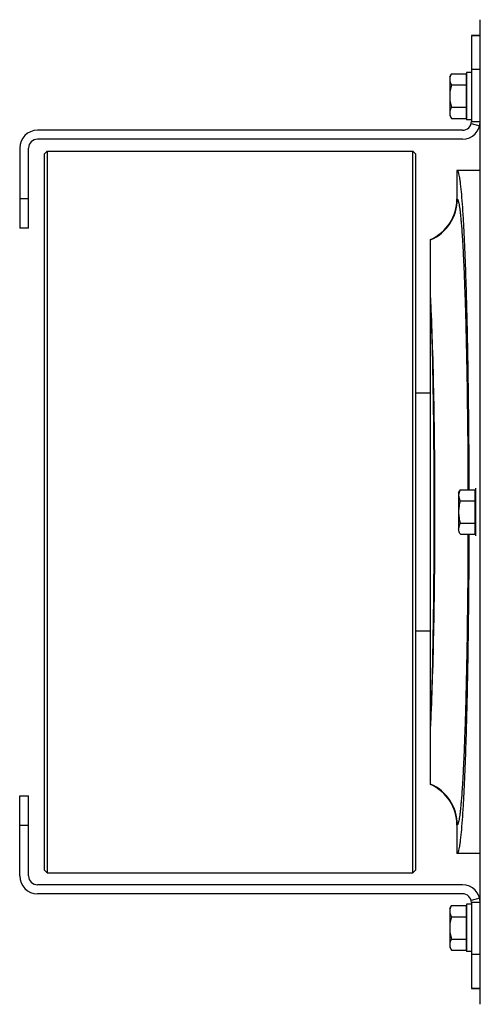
# Model space of a CAD drawing. Extents: x -1490 to 1181, y 8 to 1663.
# Tile 37 of 72: x -905 to -750, y 1327 to 1659. Entities that reach past the tile are written whole.
import ezdxf

# ---------------------------------------------------------------- set-up
doc = ezdxf.new("R2010")
doc.units = 0
doc.header["$LTSCALE"] = 65.395
doc.layers.get('0').update_dxf_attribs({"linetype": 'CONTINUOUS'})

msp = doc.modelspace()

# ---------------------------------------------------------------- linework, layer by layer
at = {"color": 6, "linetype": 'CONTINUOUS'}
for p, q in [((-750.07, 1327.16), (-750.07, 1658.61)), ((-754.67, 1640.88), (-754.67, 1624.88)), ((-753.07, 1640.88), (-754.67, 1640.88)), ((-760.37, 1639.38), (-759.79, 1640.39)), ((-760.37, 1639.38), (-760.37, 1626.38)), ((-759.79, 1640.39), (-754.87, 1640.39)), ((-759.79, 1636.64), (-754.87, 1636.64)), ((-759.79, 1629.13), (-754.87, 1629.13)), ((-760.37, 1626.38), (-759.79, 1625.38)), ((-759.79, 1625.38), (-754.87, 1625.38)), ((-753.07, 1624.88), (-754.67, 1624.88)), ((-757.92, 1607.88), (-757.92, 1598.3)), ((-750.07, 1607.88), (-757.92, 1607.88)), ((-766.82, 1566.41), (-766.82, 1584.6)), ((-766.82, 1423.06), (-766.82, 1562.7)), ((-766.82, 1532.88), (-771.82, 1532.88)), ((-757.37, 1499.38), (-756.79, 1500.39)), ((-757.37, 1499.38), (-757.37, 1487.25)), ((-756.79, 1500.39), (-751.87, 1500.39)), ((-756.79, 1496.64), (-751.87, 1496.64)), ((-756.79, 1489.13), (-751.87, 1489.13)), ((-756.79, 1485.38), (-751.87, 1485.38)), ((-771.82, 1452.88), (-766.82, 1452.88)), ((-766.82, 1401.16), (-766.82, 1419.36)), ((-757.92, 1387.47), (-757.92, 1377.89)), ((-750.07, 1377.88), (-757.92, 1377.88)), ((-760.37, 1359.38), (-759.79, 1360.39)), ((-760.37, 1359.38), (-760.37, 1346.38)), ((-759.79, 1360.39), (-754.87, 1360.39)), ((-754.67, 1360.88), (-754.67, 1344.88)), ((-753.07, 1360.88), (-754.67, 1360.88)), ((-759.79, 1356.64), (-754.87, 1356.64)), ((-759.79, 1349.13), (-754.87, 1349.13)), ((-760.37, 1346.38), (-759.79, 1345.38)), ((-759.79, 1345.38), (-754.87, 1345.38)), ((-753.07, 1344.88), (-754.67, 1344.88))]:
    msp.add_line(p, q, dxfattribs=at)
at = {"color": 7, "linetype": 'CONTINUOUS'}
for p, q in [((-753.07, 1653.24), (-753.07, 1624.38)), ((-753.07, 1653.24), (-750.07, 1653.24)), ((-756.07, 1621.38), (-899.07, 1621.38)), ((-756.07, 1618.38), (-899.07, 1618.38)), ((-905.07, 1615.38), (-905.07, 1588.38)), ((-902.07, 1588.38), (-902.07, 1615.38)), ((-896.82, 1613.38), (-895.82, 1614.38)), ((-895.82, 1614.38), (-895.82, 1371.38)), ((-895.82, 1614.38), (-772.82, 1614.38)), ((-772.82, 1371.38), (-772.82, 1614.38)), ((-771.82, 1613.38), (-772.82, 1614.38)), ((-896.82, 1613.38), (-896.82, 1372.38)), ((-771.82, 1372.38), (-771.82, 1613.38)), ((-902.07, 1588.38), (-905.07, 1588.38)), ((-905.07, 1370.38), (-905.07, 1397.38)), ((-905.07, 1397.38), (-902.07, 1397.38)), ((-902.07, 1370.38), (-902.07, 1397.38)), ((-896.82, 1372.38), (-895.82, 1371.38)), ((-771.82, 1372.38), (-772.82, 1371.38)), ((-895.82, 1371.38), (-772.82, 1371.38)), ((-756.07, 1367.38), (-899.07, 1367.38)), ((-756.07, 1364.38), (-899.07, 1364.38)), ((-753.07, 1361.38), (-753.07, 1332.53)), ((-753.07, 1332.53), (-750.07, 1332.53))]:
    msp.add_line(p, q, dxfattribs=at)
at = {"color": 9, "linetype": 'CONTINUOUS'}
for p, q in [((-750.07, 1653.24), (-753.07, 1653.24)), ((-750.07, 1641.84), (-753.07, 1641.84)), ((-753.07, 1624.38), (-750.07, 1624.38)), ((-753.17, 1623.61), (-750.28, 1622.83)), ((-905.07, 1598.38), (-902.07, 1598.38)), ((-757.92, 1598.3), (-757.81, 1598.22)), ((-902.07, 1387.38), (-905.07, 1387.38)), ((-757.81, 1387.55), (-757.92, 1387.47)), ((-750.28, 1362.94), (-753.17, 1362.16)), ((-750.07, 1361.38), (-753.07, 1361.38)), ((-750.07, 1343.92), (-753.07, 1343.92)), ((-750.07, 1332.53), (-753.07, 1332.53))]:
    msp.add_line(p, q, dxfattribs=at)
at = {"color": 2, "linetype": 'CONTINUOUS'}
for p, q in [((-754.87, 1640.39), (-754.87, 1625.38)), ((-766.82, 1562.7), (-766.82, 1566.41)), ((-751.87, 1500.39), (-751.87, 1485.38)), ((-751.67, 1500.88), (-751.67, 1484.88)), ((-766.82, 1419.36), (-766.82, 1423.06)), ((-754.87, 1360.39), (-754.87, 1345.38))]:
    msp.add_line(p, q, dxfattribs=at)
at = {"color": 6, "linetype": 'CONTINUOUS'}
for centre, radius, start, end in [((-756.87, 1627.39), 3.52, 194.9704, 197.6297), ((-772.91, 1598.3), 14.99, 293.9669, 0.0065), ((-772.91, 1387.47), 14.99, 359.9935, 66.0331), ((-756.87, 1347.39), 3.52, 194.9704, 197.6297)]:
    msp.add_arc(centre, radius, start, end, dxfattribs=at)
at = {"color": 7, "linetype": 'CONTINUOUS'}
for centre, radius, start, end in [((-756.07, 1624.38), 6, 270, 360), ((-756.07, 1624.38), 3, 270, 360), ((-899.07, 1615.38), 6, 90, 180), ((-899.07, 1615.38), 3, 90, 180), ((-899.07, 1370.38), 6, 180, 270), ((-899.07, 1370.38), 3, 180, 270), ((-756.07, 1361.38), 6, 0, 90), ((-756.07, 1361.38), 3, 0, 90)]:
    msp.add_arc(centre, radius, start, end, dxfattribs=at)
at = {"color": 9, "linetype": 'CONTINUOUS'}
for centre, start, end in [((-772.82, 1598.23), 293.5647, 359.9425), ((-772.82, 1387.53), 0.0575, 66.4353)]:
    msp.add_arc(centre, 15.01, start, end, dxfattribs=at)
at = {"color": 2, "linetype": 'CONTINUOUS'}
for centre, radius, start, end in [((-1314.65, 1539.97), 548.46, 2.3788, 2.762), ((-765.29, 1556.61), 6.28, 102.577, 104.1177), ((-765.29, 1429.15), 6.28, 255.8822, 257.4264), ((-1340.49, 1446.94), 574.33, 357.24782, 357.61378)]:
    msp.add_arc(centre, radius, start, end, dxfattribs=at)
at = {"color": 6, "linetype": 'CONTINUOUS'}
for points, knots in [([(-759.79, 1640.39), (-759.96, 1640.09), (-760.25, 1639.5), (-760.37, 1638.83), (-760.37, 1638.51)], [0, 0, 0, 0, 0.514934, 1, 1, 1, 1]), ([(-760.37, 1638.51), (-760.37, 1638.19), (-760.25, 1637.53), (-759.96, 1636.93), (-759.79, 1636.64)], [0, 0, 0, 0, 0.485066, 1, 1, 1, 1]), ([(-759.79, 1636.64), (-759.97, 1636.03), (-760.26, 1634.79), (-760.37, 1633.52), (-760.37, 1632.88)], [0, 0, 0, 0, 0.500107, 1, 1, 1, 1]), ([(-760.37, 1632.88), (-760.37, 1632.25), (-760.26, 1630.98), (-759.97, 1629.74), (-759.79, 1629.13)], [0, 0, 0, 0, 0.499893, 1, 1, 1, 1]), ([(-759.79, 1629.13), (-759.96, 1628.84), (-760.25, 1628.24), (-760.37, 1627.57), (-760.37, 1627.25)], [0, 0, 0, 0, 0.514934, 1, 1, 1, 1]), ([(-760.37, 1627.25), (-760.37, 1627.19), (-760.36, 1626.93), (-760.32, 1626.67), (-760.27, 1626.48)], [0, 0, 0, 0, 0.248173, 1, 1, 1, 1]), ([(-760.22, 1626.32), (-760.2, 1626.24), (-760.08, 1625.92), (-759.92, 1625.6), (-759.79, 1625.38)], [0, 0, 0, 0, 0.243705, 1, 1, 1, 1]), ([(-757.92, 1607.88), (-757.85, 1607.88), (-757.73, 1607.77), (-757.63, 1607.58), (-757.53, 1607.36), (-757.44, 1607.07), (-757.31, 1606.56), (-757.15, 1605.77), (-756.97, 1604.64), (-756.71, 1602.63), (-756.4, 1599.53), (-756.07, 1595.1), (-755.75, 1589.76), (-755.44, 1583.57), (-755.16, 1576.58), (-754.9, 1568.84), (-754.66, 1560.44), (-754.46, 1551.43), (-754.22, 1538.46), (-754.01, 1521.39), (-753.93, 1507.5), (-753.91, 1500.39)], [0, 0, 0, 0, 0.002092, 0.003794, 0.006035, 0.008829, 0.012182, 0.020582, 0.031263, 0.044211, 0.076821, 0.118162, 0.167887, 0.225566, 0.290697, 0.362709, 0.440968, 0.524786, 0.613422, 0.801984, 1, 1, 1, 1]), ([(-756.79, 1500.39), (-756.96, 1500.09), (-757.25, 1499.5), (-757.37, 1498.83), (-757.37, 1498.51)], [0, 0, 0, 0, 0.514934, 1, 1, 1, 1]), ([(-757.37, 1498.51), (-757.37, 1498.19), (-757.25, 1497.53), (-756.96, 1496.93), (-756.79, 1496.64)], [0, 0, 0, 0, 0.485066, 1, 1, 1, 1]), ([(-756.79, 1496.64), (-756.97, 1496.03), (-757.26, 1494.79), (-757.37, 1493.52), (-757.37, 1492.88)], [0, 0, 0, 0, 0.500107, 1, 1, 1, 1]), ([(-757.37, 1492.88), (-757.37, 1492.25), (-757.26, 1490.98), (-756.97, 1489.74), (-756.79, 1489.13)], [0, 0, 0, 0, 0.499893, 1, 1, 1, 1]), ([(-756.79, 1489.13), (-756.96, 1488.84), (-757.25, 1488.24), (-757.37, 1487.57), (-757.37, 1487.25)], [0, 0, 0, 0, 0.514934, 1, 1, 1, 1]), ([(-753.91, 1485.38), (-753.93, 1478.26), (-754.01, 1464.37), (-754.22, 1447.3), (-754.46, 1434.34), (-754.66, 1425.33), (-754.9, 1416.92), (-755.16, 1409.19), (-755.44, 1402.2), (-755.75, 1396), (-756.07, 1390.67), (-756.4, 1386.24), (-756.71, 1383.13), (-756.97, 1381.13), (-757.15, 1379.99), (-757.31, 1379.2), (-757.44, 1378.7), (-757.53, 1378.41), (-757.63, 1378.18), (-757.73, 1378), (-757.85, 1377.89), (-757.92, 1377.89)], [0, 0, 0, 0, 0.198016, 0.386578, 0.475214, 0.559032, 0.637291, 0.709303, 0.774434, 0.832113, 0.881838, 0.923179, 0.955789, 0.968737, 0.979418, 0.987818, 0.991171, 0.993965, 0.996206, 0.997908, 1, 1, 1, 1]), ([(-759.79, 1360.39), (-759.96, 1360.09), (-760.25, 1359.5), (-760.37, 1358.83), (-760.37, 1358.51)], [0, 0, 0, 0, 0.514934, 1, 1, 1, 1]), ([(-760.37, 1358.51), (-760.37, 1358.19), (-760.25, 1357.53), (-759.96, 1356.93), (-759.79, 1356.64)], [0, 0, 0, 0, 0.485066, 1, 1, 1, 1]), ([(-759.79, 1356.64), (-759.97, 1356.03), (-760.26, 1354.79), (-760.37, 1353.52), (-760.37, 1352.88)], [0, 0, 0, 0, 0.500107, 1, 1, 1, 1]), ([(-760.37, 1352.88), (-760.37, 1352.25), (-760.26, 1350.98), (-759.97, 1349.74), (-759.79, 1349.13)], [0, 0, 0, 0, 0.499893, 1, 1, 1, 1]), ([(-759.79, 1349.13), (-759.96, 1348.84), (-760.25, 1348.24), (-760.37, 1347.57), (-760.37, 1347.25)], [0, 0, 0, 0, 0.514934, 1, 1, 1, 1]), ([(-760.37, 1347.25), (-760.37, 1347.19), (-760.36, 1346.93), (-760.32, 1346.67), (-760.27, 1346.48)], [0, 0, 0, 0, 0.248173, 1, 1, 1, 1]), ([(-760.22, 1346.32), (-760.2, 1346.24), (-760.08, 1345.92), (-759.92, 1345.6), (-759.79, 1345.38)], [0, 0, 0, 0, 0.243705, 1, 1, 1, 1])]:
    msp.add_open_spline(points, degree=3, knots=knots, dxfattribs=at)
at = {"color": 9, "linetype": 'CONTINUOUS'}
for points, knots in [([(-757.81, 1598.22), (-757.78, 1598.19), (-757.71, 1598.12), (-757.59, 1597.89), (-757.45, 1597.46), (-757.28, 1596.78), (-757.12, 1595.87), (-756.96, 1594.75), (-756.8, 1593.42), (-756.64, 1591.87), (-756.42, 1589.39), (-756.16, 1585.79), (-755.87, 1580.88), (-755.6, 1575.23), (-755.35, 1568.87), (-755.12, 1561.87), (-754.91, 1554.29), (-754.73, 1546.18), (-754.51, 1534.54), (-754.32, 1519.22), (-754.25, 1506.77), (-754.24, 1500.39)], [0, 0, 0, 0, 0.00126, 0.002978, 0.00796, 0.015107, 0.024449, 0.035988, 0.04971, 0.065591, 0.083602, 0.125869, 0.176167, 0.234079, 0.299122, 0.370748, 0.448354, 0.531285, 0.618838, 0.804818, 1, 1, 1, 1]), ([(-766.66, 1423.03), (-766.43, 1427.8), (-766.04, 1438.22), (-765.64, 1454.92), (-765.39, 1473.44), (-765.31, 1492.89), (-765.39, 1512.33), (-765.64, 1530.85), (-766.04, 1547.55), (-766.43, 1557.97), (-766.66, 1562.74)], [0, 0, 0, 0, 0.102453, 0.223905, 0.358569, 0.500006, 0.641442, 0.776104, 0.897553, 1, 1, 1, 1]), ([(-766.66, 1423.03), (-766.47, 1427.8), (-766.15, 1438.23), (-765.82, 1454.93), (-765.62, 1473.45), (-765.55, 1492.89), (-765.62, 1512.32), (-765.82, 1530.84), (-766.15, 1547.54), (-766.47, 1557.97), (-766.66, 1562.74)], [0, 0, 0, 0, 0.102541, 0.224013, 0.35864, 0.500006, 0.641372, 0.775996, 0.897464, 1, 1, 1, 1]), ([(-754.24, 1485.38), (-754.25, 1479), (-754.32, 1466.54), (-754.51, 1451.23), (-754.73, 1439.58), (-754.91, 1431.48), (-755.12, 1423.89), (-755.35, 1416.89), (-755.6, 1410.54), (-755.87, 1404.89), (-756.16, 1399.98), (-756.42, 1396.37), (-756.64, 1393.89), (-756.8, 1392.35), (-756.96, 1391.01), (-757.12, 1389.89), (-757.28, 1388.99), (-757.45, 1388.31), (-757.59, 1387.87), (-757.71, 1387.65), (-757.78, 1387.57), (-757.81, 1387.55)], [0, 0, 0, 0, 0.195182, 0.381162, 0.468715, 0.551646, 0.629252, 0.700878, 0.765921, 0.823833, 0.874131, 0.916398, 0.934409, 0.95029, 0.964012, 0.975551, 0.984893, 0.99204, 0.997022, 0.99874, 1, 1, 1, 1])]:
    msp.add_open_spline(points, degree=3, knots=knots, dxfattribs=at)
at = {"color": 2, "linetype": 'CONTINUOUS'}
msp.add_open_spline([(-756.79, 1485.38), (-756.88, 1485.53), (-757.08, 1485.9), (-757.3, 1486.52), (-757.38, 1487.01), (-757.37, 1487.25)], degree=3, knots=[0, 0, 0, 0, 0.261825, 0.63803, 1, 1, 1, 1], dxfattribs=at)

doc.saveas('drawing.dxf')
